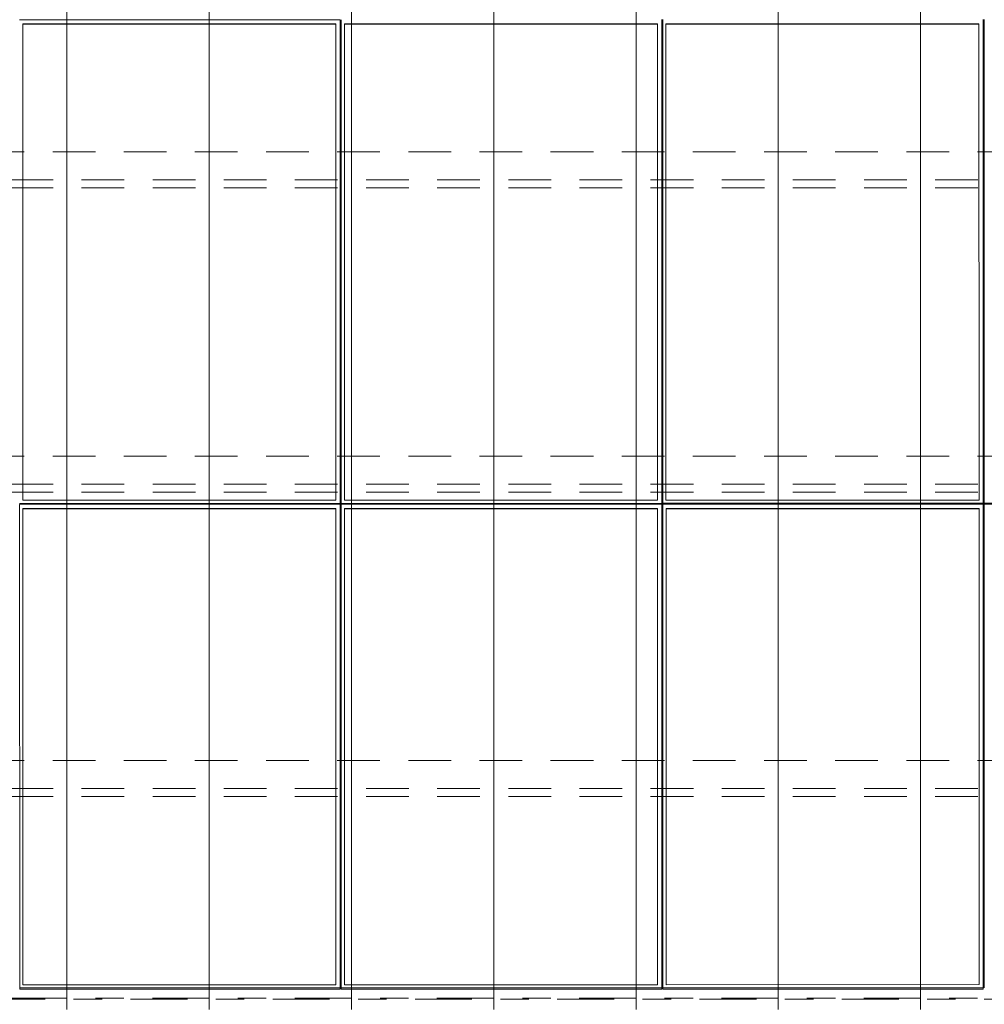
# Model space of a CAD drawing. Header units: metres. Extents: x -167 to 233, y -155 to 122.
# Tile 88 of 96: x 53.14 to 56.53, y 38.57 to 42.03. Entities that reach past the tile are written whole.
import ezdxf
from ezdxf.enums import TextEntityAlignment as Align

# ---------------------------------------------------------------- set-up
doc = ezdxf.new("R2010")
doc.units = ezdxf.units.M
doc.header["$MEASUREMENT"] = 0
for name, pattern in [('Achse', [0.4, 0.2, -0.1, 0, -0.1]), ('Raster', [0.4, 0.2, -0.1, 0, -0.1]), ('Strichlinie_ eng', [0.23, 0.15, -0.08])]:
    doc.linetypes.add(name, pattern=pattern)
for name, color, linetype in [('30 Dachaufbau', 7, 'Continuous'), ('30 Dachkonstruktion massiv', 7, 'Continuous'), ('70 PV-Anlage', 7, 'Continuous'), ('90 Achsraster', 7, 'Continuous')]:
    doc.layers.add(name, color=color, linetype=linetype)
doc.styles.add('ERSTELLTER_STIL_1', font='arial.ttf')

# ---------------------------------------------------------------- blocks, each defined once
blk = doc.blocks.new('Standard-Rastermarker_139')
at = {"layer": '90 Achsraster', "color": 14, "linetype": 'Raster', "lineweight": 18, "true_color": 0xa80000}
blk.add_line((1, 0), (45.4427, 0), dxfattribs=at)
at = {"layer": '90 Achsraster', "color": 14, "lineweight": 18, "true_color": 0xa80000, "style": 'ERSTELLTER_STIL_1'}
for tag, p in [('AC_MarkerText_1_0', (-0.35, 0.15)), ('AC_MarkerText_1_1', (46.7927, 0.15))]:
    blk.add_attdef(tag, text='', height=0.3, dxfattribs=at).set_placement(p, align=Align.TOP_CENTER)
blk = doc.blocks.new('Lattung 27_2')
at = {"layer": '30 Dachkonstruktion massiv', "color": 7, "linetype": 'Strichlinie_ eng', "lineweight": 13}
for p, q in [((40.5014, 4.377), (0, 4.377)), ((40.5014, 4.3492), (0, 4.3492)), ((0, 4.2501), (40.5014, 4.2501)), ((40.5014, 3.3075), (0, 3.3075)), ((40.5014, 3.2797), (0, 3.2797)), ((0, 3.1806), (40.5014, 3.1806)), ((40.5014, 2.238), (0, 2.238)), ((40.5014, 2.2102), (0, 2.2102)), ((0, 2.1111), (40.5014, 2.1111))]:
    blk.add_line(p, q, dxfattribs=at)
blk = doc.blocks.new('*X219', base_point=(27236.1321, 33357.279))
at = {"layer": '30 Dachaufbau', "color": 7, "linetype": 'Continuous', "lineweight": 13}
for p, q in [((53.3011, 42.093), (53.3011, 42.0287)), ((53.3011, 42.093), (53.3011, 42.0287)), ((53.8011, 42.093), (53.8011, 42.0287)), ((53.8011, 42.093), (53.8011, 42.0287)), ((54.3011, 42.093), (54.3011, 42.0287)), ((54.3011, 42.093), (54.3011, 42.0287)), ((54.8011, 42.093), (54.8011, 42.0287)), ((54.8011, 42.093), (54.8011, 42.0287)), ((55.3011, 42.093), (55.3011, 42.0287)), ((55.3011, 42.093), (55.3011, 42.0287)), ((55.8011, 42.093), (55.8011, 42.0287)), ((55.8011, 42.093), (55.8011, 42.0287)), ((56.3011, 42.093), (56.3011, 42.0287)), ((56.3011, 42.093), (56.3011, 42.0287)), ((53.3011, 42.0287), (53.3011, 41.9643)), ((53.3011, 42.0287), (53.3011, 41.9643)), ((53.8011, 42.0287), (53.8011, 41.9643)), ((53.8011, 42.0287), (53.8011, 41.9643)), ((54.3011, 42.0287), (54.3011, 41.9643)), ((54.3011, 42.0287), (54.3011, 41.9643)), ((54.8011, 42.0287), (54.8011, 41.9643)), ((54.8011, 42.0287), (54.8011, 41.9643)), ((55.3011, 42.0287), (55.3011, 41.9643)), ((55.3011, 42.0287), (55.3011, 41.9643)), ((55.8011, 42.0287), (55.8011, 41.9643)), ((55.8011, 42.0287), (55.8011, 41.9643)), ((56.3011, 42.0287), (56.3011, 41.9643)), ((56.3011, 42.0287), (56.3011, 41.9643)), ((53.3011, 41.9643), (53.3011, 41.8999)), ((53.3011, 41.9643), (53.3011, 41.8999)), ((53.8011, 41.9643), (53.8011, 41.8999)), ((53.8011, 41.9643), (53.8011, 41.8999)), ((54.3011, 41.9643), (54.3011, 41.8999)), ((54.3011, 41.9643), (54.3011, 41.8999)), ((54.8011, 41.9643), (54.8011, 41.8999)), ((54.8011, 41.9643), (54.8011, 41.8999)), ((55.3011, 41.9643), (55.3011, 41.8999)), ((55.3011, 41.9643), (55.3011, 41.8999)), ((55.8011, 41.9643), (55.8011, 41.8999)), ((55.8011, 41.9643), (55.8011, 41.8999)), ((56.3011, 41.9643), (56.3011, 41.8999)), ((56.3011, 41.9643), (56.3011, 41.8999)), ((53.3011, 41.8999), (53.3011, 41.8356)), ((53.3011, 41.8999), (53.3011, 41.8356)), ((53.8011, 41.8999), (53.8011, 41.8356)), ((53.8011, 41.8999), (53.8011, 41.8356)), ((54.3011, 41.8999), (54.3011, 41.8356)), ((54.3011, 41.8999), (54.3011, 41.8356)), ((54.8011, 41.8999), (54.8011, 41.8356)), ((54.8011, 41.8999), (54.8011, 41.8356)), ((55.3011, 41.8999), (55.3011, 41.8356)), ((55.3011, 41.8999), (55.3011, 41.8356)), ((55.8011, 41.8999), (55.8011, 41.8356)), ((55.8011, 41.8999), (55.8011, 41.8356)), ((56.3011, 41.8999), (56.3011, 41.8356)), ((56.3011, 41.8999), (56.3011, 41.8356)), ((53.3011, 41.8356), (53.3011, 41.7712)), ((53.3011, 41.8356), (53.3011, 41.7712)), ((53.8011, 41.8356), (53.8011, 41.7712)), ((53.8011, 41.8356), (53.8011, 41.7712)), ((54.3011, 41.8356), (54.3011, 41.7712)), ((54.3011, 41.8356), (54.3011, 41.7712)), ((54.8011, 41.8356), (54.8011, 41.7712)), ((54.8011, 41.8356), (54.8011, 41.7712)), ((55.3011, 41.8356), (55.3011, 41.7712)), ((55.3011, 41.8356), (55.3011, 41.7712)), ((55.8011, 41.8356), (55.8011, 41.7712)), ((55.8011, 41.8356), (55.8011, 41.7712)), ((56.3011, 41.8356), (56.3011, 41.7712)), ((56.3011, 41.8356), (56.3011, 41.7712)), ((53.3011, 41.7712), (53.3011, 41.7068)), ((53.3011, 41.7712), (53.3011, 41.7068)), ((53.8011, 41.7712), (53.8011, 41.7068)), ((53.8011, 41.7712), (53.8011, 41.7068)), ((54.3011, 41.7712), (54.3011, 41.7068)), ((54.3011, 41.7712), (54.3011, 41.7068)), ((54.8011, 41.7712), (54.8011, 41.7068)), ((54.8011, 41.7712), (54.8011, 41.7068)), ((55.3011, 41.7712), (55.3011, 41.7068)), ((55.3011, 41.7712), (55.3011, 41.7068)), ((55.8011, 41.7712), (55.8011, 41.7068)), ((55.8011, 41.7712), (55.8011, 41.7068)), ((56.3011, 41.7712), (56.3011, 41.7068)), ((56.3011, 41.7712), (56.3011, 41.7068)), ((53.3011, 41.7068), (53.3011, 41.6424)), ((53.3011, 41.7068), (53.3011, 41.6424)), ((53.8011, 41.7068), (53.8011, 41.6424)), ((53.8011, 41.7068), (53.8011, 41.6424)), ((54.3011, 41.7068), (54.3011, 41.6424)), ((54.3011, 41.7068), (54.3011, 41.6424)), ((54.8011, 41.7068), (54.8011, 41.6424)), ((54.8011, 41.7068), (54.8011, 41.6424)), ((55.3011, 41.7068), (55.3011, 41.6424)), ((55.3011, 41.7068), (55.3011, 41.6424)), ((55.8011, 41.7068), (55.8011, 41.6424)), ((55.8011, 41.7068), (55.8011, 41.6424)), ((56.3011, 41.7068), (56.3011, 41.6424)), ((56.3011, 41.7068), (56.3011, 41.6424)), ((53.3011, 41.6424), (53.3011, 41.5781)), ((53.3011, 41.6424), (53.3011, 41.5781)), ((53.8011, 41.6424), (53.8011, 41.5781)), ((53.8011, 41.6424), (53.8011, 41.5781)), ((54.3011, 41.6424), (54.3011, 41.5781)), ((54.3011, 41.6424), (54.3011, 41.5781)), ((54.8011, 41.6424), (54.8011, 41.5781)), ((54.8011, 41.6424), (54.8011, 41.5781)), ((55.3011, 41.6424), (55.3011, 41.5781)), ((55.3011, 41.6424), (55.3011, 41.5781)), ((55.8011, 41.6424), (55.8011, 41.5781)), ((55.8011, 41.6424), (55.8011, 41.5781)), ((56.3011, 41.6424), (56.3011, 41.5781)), ((56.3011, 41.6424), (56.3011, 41.5781)), ((53.3011, 41.5781), (53.3011, 41.5137)), ((53.3011, 41.5781), (53.3011, 41.5137)), ((53.8011, 41.5781), (53.8011, 41.5137)), ((53.8011, 41.5781), (53.8011, 41.5137)), ((54.3011, 41.5781), (54.3011, 41.5137)), ((54.3011, 41.5781), (54.3011, 41.5137)), ((54.8011, 41.5781), (54.8011, 41.5137)), ((54.8011, 41.5781), (54.8011, 41.5137)), ((55.3011, 41.5781), (55.3011, 41.5137)), ((55.3011, 41.5781), (55.3011, 41.5137)), ((55.8011, 41.5781), (55.8011, 41.5137)), ((55.8011, 41.5781), (55.8011, 41.5137)), ((56.3011, 41.5781), (56.3011, 41.5137)), ((56.3011, 41.5781), (56.3011, 41.5137)), ((53.3011, 41.5137), (53.3011, 41.4493)), ((53.3011, 41.5137), (53.3011, 41.4493)), ((53.8011, 41.5137), (53.8011, 41.4493)), ((53.8011, 41.5137), (53.8011, 41.4493)), ((54.3011, 41.5137), (54.3011, 41.4493)), ((54.3011, 41.5137), (54.3011, 41.4493)), ((54.8011, 41.5137), (54.8011, 41.4493)), ((54.8011, 41.5137), (54.8011, 41.4493)), ((55.3011, 41.5137), (55.3011, 41.4493)), ((55.3011, 41.5137), (55.3011, 41.4493)), ((55.8011, 41.5137), (55.8011, 41.4493)), ((55.8011, 41.5137), (55.8011, 41.4493)), ((56.3011, 41.5137), (56.3011, 41.4493)), ((56.3011, 41.5137), (56.3011, 41.4493)), ((53.3011, 41.4493), (53.3011, 41.385)), ((53.3011, 41.4493), (53.3011, 41.385)), ((53.8011, 41.4493), (53.8011, 41.385)), ((53.8011, 41.4493), (53.8011, 41.385)), ((54.3011, 41.4493), (54.3011, 41.385)), ((54.3011, 41.4493), (54.3011, 41.385)), ((54.8011, 41.4493), (54.8011, 41.385)), ((54.8011, 41.4493), (54.8011, 41.385)), ((55.3011, 41.4493), (55.3011, 41.385)), ((55.3011, 41.4493), (55.3011, 41.385)), ((55.8011, 41.4493), (55.8011, 41.385)), ((55.8011, 41.4493), (55.8011, 41.385)), ((56.3011, 41.4493), (56.3011, 41.385)), ((56.3011, 41.4493), (56.3011, 41.385)), ((53.3011, 41.385), (53.3011, 41.3206)), ((53.3011, 41.385), (53.3011, 41.3206)), ((53.8011, 41.385), (53.8011, 41.3206)), ((53.8011, 41.385), (53.8011, 41.3206)), ((54.3011, 41.385), (54.3011, 41.3206)), ((54.3011, 41.385), (54.3011, 41.3206)), ((54.8011, 41.385), (54.8011, 41.3206)), ((54.8011, 41.385), (54.8011, 41.3206)), ((55.3011, 41.385), (55.3011, 41.3206)), ((55.3011, 41.385), (55.3011, 41.3206)), ((55.8011, 41.385), (55.8011, 41.3206)), ((55.8011, 41.385), (55.8011, 41.3206)), ((56.3011, 41.385), (56.3011, 41.3206)), ((56.3011, 41.385), (56.3011, 41.3206)), ((53.3011, 41.3206), (53.3011, 41.2562)), ((53.3011, 41.3206), (53.3011, 41.2562)), ((53.8011, 41.3206), (53.8011, 41.2562)), ((53.8011, 41.3206), (53.8011, 41.2562)), ((54.3011, 41.3206), (54.3011, 41.2562)), ((54.3011, 41.3206), (54.3011, 41.2562)), ((54.8011, 41.3206), (54.8011, 41.2562)), ((54.8011, 41.3206), (54.8011, 41.2562)), ((55.3011, 41.3206), (55.3011, 41.2562)), ((55.3011, 41.3206), (55.3011, 41.2562)), ((55.8011, 41.3206), (55.8011, 41.2562)), ((55.8011, 41.3206), (55.8011, 41.2562)), ((56.3011, 41.3206), (56.3011, 41.2562)), ((56.3011, 41.3206), (56.3011, 41.2562)), ((53.3011, 41.2562), (53.3011, 41.1919)), ((53.3011, 41.2562), (53.3011, 41.1919)), ((53.8011, 41.2562), (53.8011, 41.1919)), ((53.8011, 41.2562), (53.8011, 41.1919)), ((54.3011, 41.2562), (54.3011, 41.1919)), ((54.3011, 41.2562), (54.3011, 41.1919)), ((54.8011, 41.2562), (54.8011, 41.1919)), ((54.8011, 41.2562), (54.8011, 41.1919)), ((55.3011, 41.2562), (55.3011, 41.1919)), ((55.3011, 41.2562), (55.3011, 41.1919)), ((55.8011, 41.2562), (55.8011, 41.1919)), ((55.8011, 41.2562), (55.8011, 41.1919)), ((56.3011, 41.2562), (56.3011, 41.1919)), ((56.3011, 41.2562), (56.3011, 41.1919)), ((53.3011, 41.1919), (53.3011, 41.1275)), ((53.3011, 41.1919), (53.3011, 41.1275)), ((53.8011, 41.1919), (53.8011, 41.1275)), ((53.8011, 41.1919), (53.8011, 41.1275)), ((54.3011, 41.1919), (54.3011, 41.1275)), ((54.3011, 41.1919), (54.3011, 41.1275)), ((54.8011, 41.1919), (54.8011, 41.1275)), ((54.8011, 41.1919), (54.8011, 41.1275)), ((55.3011, 41.1919), (55.3011, 41.1275)), ((55.3011, 41.1919), (55.3011, 41.1275)), ((55.8011, 41.1919), (55.8011, 41.1275)), ((55.8011, 41.1919), (55.8011, 41.1275)), ((56.3011, 41.1919), (56.3011, 41.1275)), ((56.3011, 41.1919), (56.3011, 41.1275)), ((53.3011, 41.1275), (53.3011, 41.0631)), ((53.3011, 41.1275), (53.3011, 41.0631)), ((53.8011, 41.1275), (53.8011, 41.0631)), ((53.8011, 41.1275), (53.8011, 41.0631)), ((54.3011, 41.1275), (54.3011, 41.0631)), ((54.3011, 41.1275), (54.3011, 41.0631)), ((54.8011, 41.1275), (54.8011, 41.0631)), ((54.8011, 41.1275), (54.8011, 41.0631)), ((55.3011, 41.1275), (55.3011, 41.0631)), ((55.3011, 41.1275), (55.3011, 41.0631)), ((55.8011, 41.1275), (55.8011, 41.0631)), ((55.8011, 41.1275), (55.8011, 41.0631)), ((56.3011, 41.1275), (56.3011, 41.0631)), ((56.3011, 41.1275), (56.3011, 41.0631)), ((53.3011, 41.0631), (53.3011, 40.9988)), ((53.3011, 41.0631), (53.3011, 40.9988)), ((53.8011, 41.0631), (53.8011, 40.9988)), ((53.8011, 41.0631), (53.8011, 40.9988)), ((54.3011, 41.0631), (54.3011, 40.9988)), ((54.3011, 41.0631), (54.3011, 40.9988)), ((54.8011, 41.0631), (54.8011, 40.9988)), ((54.8011, 41.0631), (54.8011, 40.9988)), ((55.3011, 41.0631), (55.3011, 40.9988)), ((55.3011, 41.0631), (55.3011, 40.9988)), ((55.8011, 41.0631), (55.8011, 40.9988)), ((55.8011, 41.0631), (55.8011, 40.9988)), ((56.3011, 41.0631), (56.3011, 40.9988)), ((56.3011, 41.0631), (56.3011, 40.9988)), ((53.3011, 40.9988), (53.3011, 40.9344)), ((53.3011, 40.9988), (53.3011, 40.9344)), ((53.8011, 40.9988), (53.8011, 40.9344)), ((53.8011, 40.9988), (53.8011, 40.9344)), ((54.3011, 40.9988), (54.3011, 40.9344)), ((54.3011, 40.9988), (54.3011, 40.9344)), ((54.8011, 40.9988), (54.8011, 40.9344)), ((54.8011, 40.9988), (54.8011, 40.9344)), ((55.3011, 40.9988), (55.3011, 40.9344)), ((55.3011, 40.9988), (55.3011, 40.9344)), ((55.8011, 40.9988), (55.8011, 40.9344)), ((55.8011, 40.9988), (55.8011, 40.9344)), ((56.3011, 40.9988), (56.3011, 40.9344)), ((56.3011, 40.9988), (56.3011, 40.9344)), ((53.3011, 40.9344), (53.3011, 40.87)), ((53.3011, 40.9344), (53.3011, 40.87)), ((53.8011, 40.9344), (53.8011, 40.87)), ((53.8011, 40.9344), (53.8011, 40.87)), ((54.3011, 40.9344), (54.3011, 40.87)), ((54.3011, 40.9344), (54.3011, 40.87)), ((54.8011, 40.9344), (54.8011, 40.87)), ((54.8011, 40.9344), (54.8011, 40.87)), ((55.3011, 40.9344), (55.3011, 40.87)), ((55.3011, 40.9344), (55.3011, 40.87)), ((55.8011, 40.9344), (55.8011, 40.87)), ((55.8011, 40.9344), (55.8011, 40.87)), ((56.3011, 40.9344), (56.3011, 40.87)), ((56.3011, 40.9344), (56.3011, 40.87)), ((53.3011, 40.87), (53.3011, 40.8057)), ((53.3011, 40.87), (53.3011, 40.8057)), ((53.8011, 40.87), (53.8011, 40.8057)), ((53.8011, 40.87), (53.8011, 40.8057)), ((54.3011, 40.87), (54.3011, 40.8057)), ((54.3011, 40.87), (54.3011, 40.8057)), ((54.8011, 40.87), (54.8011, 40.8057)), ((54.8011, 40.87), (54.8011, 40.8057)), ((55.3011, 40.87), (55.3011, 40.8057)), ((55.3011, 40.87), (55.3011, 40.8057)), ((55.8011, 40.87), (55.8011, 40.8057)), ((55.8011, 40.87), (55.8011, 40.8057)), ((56.3011, 40.87), (56.3011, 40.8057)), ((56.3011, 40.87), (56.3011, 40.8057)), ((53.3011, 40.8057), (53.3011, 40.7413)), ((53.3011, 40.8057), (53.3011, 40.7413)), ((53.8011, 40.8057), (53.8011, 40.7413)), ((53.8011, 40.8057), (53.8011, 40.7413)), ((54.3011, 40.8057), (54.3011, 40.7413)), ((54.3011, 40.8057), (54.3011, 40.7413)), ((54.8011, 40.8057), (54.8011, 40.7413)), ((54.8011, 40.8057), (54.8011, 40.7413)), ((55.3011, 40.8057), (55.3011, 40.7413)), ((55.3011, 40.8057), (55.3011, 40.7413)), ((55.8011, 40.8057), (55.8011, 40.7413)), ((55.8011, 40.8057), (55.8011, 40.7413)), ((56.3011, 40.8057), (56.3011, 40.7413)), ((56.3011, 40.8057), (56.3011, 40.7413)), ((53.3011, 40.7413), (53.3011, 40.6769)), ((53.3011, 40.7413), (53.3011, 40.6769)), ((53.8011, 40.7413), (53.8011, 40.6769)), ((53.8011, 40.7413), (53.8011, 40.6769)), ((54.3011, 40.7413), (54.3011, 40.6769)), ((54.3011, 40.7413), (54.3011, 40.6769)), ((54.8011, 40.7413), (54.8011, 40.6769)), ((54.8011, 40.7413), (54.8011, 40.6769)), ((55.3011, 40.7413), (55.3011, 40.6769)), ((55.3011, 40.7413), (55.3011, 40.6769)), ((55.8011, 40.7413), (55.8011, 40.6769)), ((55.8011, 40.7413), (55.8011, 40.6769)), ((56.3011, 40.7413), (56.3011, 40.6769)), ((56.3011, 40.7413), (56.3011, 40.6769)), ((53.3011, 40.6769), (53.3011, 40.6126)), ((53.3011, 40.6769), (53.3011, 40.6126)), ((53.8011, 40.6769), (53.8011, 40.6126)), ((53.8011, 40.6769), (53.8011, 40.6126)), ((54.3011, 40.6769), (54.3011, 40.6126)), ((54.3011, 40.6769), (54.3011, 40.6126)), ((54.8011, 40.6769), (54.8011, 40.6126)), ((54.8011, 40.6769), (54.8011, 40.6126)), ((55.3011, 40.6769), (55.3011, 40.6126)), ((55.3011, 40.6769), (55.3011, 40.6126)), ((55.8011, 40.6769), (55.8011, 40.6126)), ((55.8011, 40.6769), (55.8011, 40.6126)), ((56.3011, 40.6769), (56.3011, 40.6126)), ((56.3011, 40.6769), (56.3011, 40.6126)), ((53.3011, 40.6126), (53.3011, 40.5482)), ((53.3011, 40.6126), (53.3011, 40.5482)), ((53.8011, 40.6126), (53.8011, 40.5482)), ((53.8011, 40.6126), (53.8011, 40.5482)), ((54.3011, 40.6126), (54.3011, 40.5482)), ((54.3011, 40.6126), (54.3011, 40.5482)), ((54.8011, 40.6126), (54.8011, 40.5482)), ((54.8011, 40.6126), (54.8011, 40.5482)), ((55.3011, 40.6126), (55.3011, 40.5482)), ((55.3011, 40.6126), (55.3011, 40.5482)), ((55.8011, 40.6126), (55.8011, 40.5482)), ((55.8011, 40.6126), (55.8011, 40.5482)), ((56.3011, 40.6126), (56.3011, 40.5482)), ((56.3011, 40.6126), (56.3011, 40.5482)), ((53.3011, 40.5482), (53.3011, 40.4838)), ((53.3011, 40.5482), (53.3011, 40.4838)), ((53.8011, 40.5482), (53.8011, 40.4838)), ((53.8011, 40.5482), (53.8011, 40.4838)), ((54.3011, 40.5482), (54.3011, 40.4838)), ((54.3011, 40.5482), (54.3011, 40.4838)), ((54.8011, 40.5482), (54.8011, 40.4838)), ((54.8011, 40.5482), (54.8011, 40.4838)), ((55.3011, 40.5482), (55.3011, 40.4838)), ((55.3011, 40.5482), (55.3011, 40.4838)), ((55.8011, 40.5482), (55.8011, 40.4838)), ((55.8011, 40.5482), (55.8011, 40.4838)), ((56.3011, 40.5482), (56.3011, 40.4838)), ((56.3011, 40.5482), (56.3011, 40.4838)), ((53.3011, 40.4838), (53.3011, 40.4195)), ((53.3011, 40.4838), (53.3011, 40.4195)), ((53.8011, 40.4838), (53.8011, 40.4195)), ((53.8011, 40.4838), (53.8011, 40.4195)), ((54.3011, 40.4838), (54.3011, 40.4195)), ((54.3011, 40.4838), (54.3011, 40.4195)), ((54.8011, 40.4838), (54.8011, 40.4195)), ((54.8011, 40.4838), (54.8011, 40.4195)), ((55.3011, 40.4838), (55.3011, 40.4195)), ((55.3011, 40.4838), (55.3011, 40.4195)), ((55.8011, 40.4838), (55.8011, 40.4195)), ((55.8011, 40.4838), (55.8011, 40.4195)), ((56.3011, 40.4838), (56.3011, 40.4195)), ((56.3011, 40.4838), (56.3011, 40.4195)), ((53.3011, 40.4195), (53.3011, 40.3551)), ((53.3011, 40.4195), (53.3011, 40.3551)), ((53.8011, 40.4195), (53.8011, 40.3551)), ((53.8011, 40.4195), (53.8011, 40.3551)), ((54.3011, 40.4195), (54.3011, 40.3551)), ((54.3011, 40.4195), (54.3011, 40.3551)), ((54.8011, 40.4195), (54.8011, 40.3551)), ((54.8011, 40.4195), (54.8011, 40.3551)), ((55.3011, 40.4195), (55.3011, 40.3551)), ((55.3011, 40.4195), (55.3011, 40.3551)), ((55.8011, 40.4195), (55.8011, 40.3551)), ((55.8011, 40.4195), (55.8011, 40.3551)), ((56.3011, 40.4195), (56.3011, 40.3551)), ((56.3011, 40.4195), (56.3011, 40.3551)), ((53.3011, 40.3551), (53.3011, 40.2907)), ((53.3011, 40.3551), (53.3011, 40.2907)), ((53.8011, 40.3551), (53.8011, 40.2907)), ((53.8011, 40.3551), (53.8011, 40.2907)), ((54.3011, 40.3551), (54.3011, 40.2907)), ((54.3011, 40.3551), (54.3011, 40.2907)), ((54.8011, 40.3551), (54.8011, 40.2907)), ((54.8011, 40.3551), (54.8011, 40.2907)), ((55.3011, 40.3551), (55.3011, 40.2907)), ((55.3011, 40.3551), (55.3011, 40.2907)), ((55.8011, 40.3551), (55.8011, 40.2907)), ((55.8011, 40.3551), (55.8011, 40.2907)), ((56.3011, 40.3551), (56.3011, 40.2907)), ((56.3011, 40.3551), (56.3011, 40.2907)), ((53.3011, 40.2907), (53.3011, 40.2264)), ((53.3011, 40.2907), (53.3011, 40.2264)), ((53.8011, 40.2907), (53.8011, 40.2264)), ((53.8011, 40.2907), (53.8011, 40.2264)), ((54.3011, 40.2907), (54.3011, 40.2264)), ((54.3011, 40.2907), (54.3011, 40.2264)), ((54.8011, 40.2907), (54.8011, 40.2264)), ((54.8011, 40.2907), (54.8011, 40.2264)), ((55.3011, 40.2907), (55.3011, 40.2264)), ((55.3011, 40.2907), (55.3011, 40.2264)), ((55.8011, 40.2907), (55.8011, 40.2264)), ((55.8011, 40.2907), (55.8011, 40.2264)), ((56.3011, 40.2907), (56.3011, 40.2264)), ((56.3011, 40.2907), (56.3011, 40.2264)), ((53.3011, 40.2264), (53.3011, 40.162)), ((53.3011, 40.2264), (53.3011, 40.162)), ((53.8011, 40.2264), (53.8011, 40.162)), ((53.8011, 40.2264), (53.8011, 40.162)), ((54.3011, 40.2264), (54.3011, 40.162)), ((54.3011, 40.2264), (54.3011, 40.162)), ((54.8011, 40.2264), (54.8011, 40.162)), ((54.8011, 40.2264), (54.8011, 40.162)), ((55.3011, 40.2264), (55.3011, 40.162)), ((55.3011, 40.2264), (55.3011, 40.162)), ((55.8011, 40.2264), (55.8011, 40.162)), ((55.8011, 40.2264), (55.8011, 40.162)), ((56.3011, 40.2264), (56.3011, 40.162)), ((56.3011, 40.2264), (56.3011, 40.162)), ((53.3011, 40.162), (53.3011, 40.0976)), ((53.3011, 40.162), (53.3011, 40.0976)), ((53.8011, 40.162), (53.8011, 40.0976)), ((53.8011, 40.162), (53.8011, 40.0976)), ((54.3011, 40.162), (54.3011, 40.0976)), ((54.3011, 40.162), (54.3011, 40.0976)), ((54.8011, 40.162), (54.8011, 40.0976)), ((54.8011, 40.162), (54.8011, 40.0976)), ((55.3011, 40.162), (55.3011, 40.0976)), ((55.3011, 40.162), (55.3011, 40.0976)), ((55.8011, 40.162), (55.8011, 40.0976)), ((55.8011, 40.162), (55.8011, 40.0976)), ((56.3011, 40.162), (56.3011, 40.0976)), ((56.3011, 40.162), (56.3011, 40.0976)), ((53.3011, 40.0976), (53.3011, 40.0333)), ((53.3011, 40.0976), (53.3011, 40.0333)), ((53.8011, 40.0976), (53.8011, 40.0333)), ((53.8011, 40.0976), (53.8011, 40.0333)), ((54.3011, 40.0976), (54.3011, 40.0333)), ((54.3011, 40.0976), (54.3011, 40.0333)), ((54.8011, 40.0976), (54.8011, 40.0333)), ((54.8011, 40.0976), (54.8011, 40.0333)), ((55.3011, 40.0976), (55.3011, 40.0333)), ((55.3011, 40.0976), (55.3011, 40.0333)), ((55.8011, 40.0976), (55.8011, 40.0333)), ((55.8011, 40.0976), (55.8011, 40.0333)), ((56.3011, 40.0976), (56.3011, 40.0333)), ((56.3011, 40.0976), (56.3011, 40.0333)), ((53.3011, 40.0333), (53.3011, 39.9689)), ((53.3011, 40.0333), (53.3011, 39.9689)), ((53.8011, 40.0333), (53.8011, 39.9689)), ((53.8011, 40.0333), (53.8011, 39.9689)), ((54.3011, 40.0333), (54.3011, 39.9689)), ((54.3011, 40.0333), (54.3011, 39.9689)), ((54.8011, 40.0333), (54.8011, 39.9689)), ((54.8011, 40.0333), (54.8011, 39.9689)), ((55.3011, 40.0333), (55.3011, 39.9689)), ((55.3011, 40.0333), (55.3011, 39.9689)), ((55.8011, 40.0333), (55.8011, 39.9689)), ((55.8011, 40.0333), (55.8011, 39.9689)), ((56.3011, 40.0333), (56.3011, 39.9689)), ((56.3011, 40.0333), (56.3011, 39.9689)), ((53.3011, 39.9689), (53.3011, 39.9045)), ((53.3011, 39.9689), (53.3011, 39.9045)), ((53.8011, 39.9689), (53.8011, 39.9045)), ((53.8011, 39.9689), (53.8011, 39.9045)), ((54.3011, 39.9689), (54.3011, 39.9045)), ((54.3011, 39.9689), (54.3011, 39.9045)), ((54.8011, 39.9689), (54.8011, 39.9045)), ((54.8011, 39.9689), (54.8011, 39.9045)), ((55.3011, 39.9689), (55.3011, 39.9045)), ((55.3011, 39.9689), (55.3011, 39.9045)), ((55.8011, 39.9689), (55.8011, 39.9045)), ((55.8011, 39.9689), (55.8011, 39.9045)), ((56.3011, 39.9689), (56.3011, 39.9045)), ((56.3011, 39.9689), (56.3011, 39.9045)), ((53.3011, 39.9045), (53.3011, 39.8402)), ((53.3011, 39.9045), (53.3011, 39.8402)), ((53.8011, 39.9045), (53.8011, 39.8402)), ((53.8011, 39.9045), (53.8011, 39.8402)), ((54.3011, 39.9045), (54.3011, 39.8402)), ((54.3011, 39.9045), (54.3011, 39.8402)), ((54.8011, 39.9045), (54.8011, 39.8402)), ((54.8011, 39.9045), (54.8011, 39.8402)), ((55.3011, 39.9045), (55.3011, 39.8402)), ((55.3011, 39.9045), (55.3011, 39.8402)), ((55.8011, 39.9045), (55.8011, 39.8402)), ((55.8011, 39.9045), (55.8011, 39.8402)), ((56.3011, 39.9045), (56.3011, 39.8402)), ((56.3011, 39.9045), (56.3011, 39.8402)), ((53.3011, 39.8402), (53.3011, 39.7758)), ((53.3011, 39.8402), (53.3011, 39.7758)), ((53.8011, 39.8402), (53.8011, 39.7758)), ((53.8011, 39.8402), (53.8011, 39.7758)), ((54.3011, 39.8402), (54.3011, 39.7758)), ((54.3011, 39.8402), (54.3011, 39.7758)), ((54.8011, 39.8402), (54.8011, 39.7758)), ((54.8011, 39.8402), (54.8011, 39.7758)), ((55.3011, 39.8402), (55.3011, 39.7758)), ((55.3011, 39.8402), (55.3011, 39.7758)), ((55.8011, 39.8402), (55.8011, 39.7758)), ((55.8011, 39.8402), (55.8011, 39.7758)), ((56.3011, 39.8402), (56.3011, 39.7758)), ((56.3011, 39.8402), (56.3011, 39.7758)), ((53.3011, 39.7758), (53.3011, 39.7114)), ((53.3011, 39.7758), (53.3011, 39.7114)), ((53.8011, 39.7758), (53.8011, 39.7114)), ((53.8011, 39.7758), (53.8011, 39.7114)), ((54.3011, 39.7758), (54.3011, 39.7114)), ((54.3011, 39.7758), (54.3011, 39.7114)), ((54.8011, 39.7758), (54.8011, 39.7114)), ((54.8011, 39.7758), (54.8011, 39.7114)), ((55.3011, 39.7758), (55.3011, 39.7114)), ((55.3011, 39.7758), (55.3011, 39.7114)), ((55.8011, 39.7758), (55.8011, 39.7114)), ((55.8011, 39.7758), (55.8011, 39.7114)), ((56.3011, 39.7758), (56.3011, 39.7114)), ((56.3011, 39.7758), (56.3011, 39.7114)), ((53.3011, 39.7114), (53.3011, 39.6471)), ((53.3011, 39.7114), (53.3011, 39.6471)), ((53.8011, 39.7114), (53.8011, 39.6471)), ((53.8011, 39.7114), (53.8011, 39.6471)), ((54.3011, 39.7114), (54.3011, 39.6471)), ((54.3011, 39.7114), (54.3011, 39.6471)), ((54.8011, 39.7114), (54.8011, 39.6471)), ((54.8011, 39.7114), (54.8011, 39.6471)), ((55.3011, 39.7114), (55.3011, 39.6471)), ((55.3011, 39.7114), (55.3011, 39.6471)), ((55.8011, 39.7114), (55.8011, 39.6471)), ((55.8011, 39.7114), (55.8011, 39.6471)), ((56.3011, 39.7114), (56.3011, 39.6471)), ((56.3011, 39.7114), (56.3011, 39.6471)), ((53.3011, 39.6471), (53.3011, 39.5827)), ((53.3011, 39.6471), (53.3011, 39.5827)), ((53.8011, 39.6471), (53.8011, 39.5827)), ((53.8011, 39.6471), (53.8011, 39.5827)), ((54.3011, 39.6471), (54.3011, 39.5827)), ((54.3011, 39.6471), (54.3011, 39.5827)), ((54.8011, 39.6471), (54.8011, 39.5827)), ((54.8011, 39.6471), (54.8011, 39.5827)), ((55.3011, 39.6471), (55.3011, 39.5827)), ((55.3011, 39.6471), (55.3011, 39.5827)), ((55.8011, 39.6471), (55.8011, 39.5827)), ((55.8011, 39.6471), (55.8011, 39.5827)), ((56.3011, 39.6471), (56.3011, 39.5827)), ((56.3011, 39.6471), (56.3011, 39.5827)), ((53.3011, 39.5827), (53.3011, 39.5183)), ((53.3011, 39.5827), (53.3011, 39.5183)), ((53.8011, 39.5827), (53.8011, 39.5183)), ((53.8011, 39.5827), (53.8011, 39.5183)), ((54.3011, 39.5827), (54.3011, 39.5183)), ((54.3011, 39.5827), (54.3011, 39.5183)), ((54.8011, 39.5827), (54.8011, 39.5183)), ((54.8011, 39.5827), (54.8011, 39.5183)), ((55.3011, 39.5827), (55.3011, 39.5183)), ((55.3011, 39.5827), (55.3011, 39.5183)), ((55.8011, 39.5827), (55.8011, 39.5183)), ((55.8011, 39.5827), (55.8011, 39.5183)), ((56.3011, 39.5827), (56.3011, 39.5183)), ((56.3011, 39.5827), (56.3011, 39.5183)), ((53.3011, 39.5183), (53.3011, 39.454)), ((53.3011, 39.5183), (53.3011, 39.454)), ((53.8011, 39.5183), (53.8011, 39.454)), ((53.8011, 39.5183), (53.8011, 39.454)), ((54.3011, 39.5183), (54.3011, 39.454)), ((54.3011, 39.5183), (54.3011, 39.454)), ((54.8011, 39.5183), (54.8011, 39.454)), ((54.8011, 39.5183), (54.8011, 39.454)), ((55.3011, 39.5183), (55.3011, 39.454)), ((55.3011, 39.5183), (55.3011, 39.454)), ((55.8011, 39.5183), (55.8011, 39.454)), ((55.8011, 39.5183), (55.8011, 39.454)), ((56.3011, 39.5183), (56.3011, 39.454)), ((56.3011, 39.5183), (56.3011, 39.454)), ((53.3011, 39.454), (53.3011, 39.3896)), ((53.3011, 39.454), (53.3011, 39.3896)), ((53.8011, 39.454), (53.8011, 39.3896)), ((53.8011, 39.454), (53.8011, 39.3896)), ((54.3011, 39.454), (54.3011, 39.3896)), ((54.3011, 39.454), (54.3011, 39.3896)), ((54.8011, 39.454), (54.8011, 39.3896)), ((54.8011, 39.454), (54.8011, 39.3896)), ((55.3011, 39.454), (55.3011, 39.3896)), ((55.3011, 39.454), (55.3011, 39.3896)), ((55.8011, 39.454), (55.8011, 39.3896)), ((55.8011, 39.454), (55.8011, 39.3896)), ((56.3011, 39.454), (56.3011, 39.3896)), ((56.3011, 39.454), (56.3011, 39.3896)), ((53.3011, 39.3896), (53.3011, 39.3252)), ((53.3011, 39.3896), (53.3011, 39.3252)), ((53.8011, 39.3896), (53.8011, 39.3252)), ((53.8011, 39.3896), (53.8011, 39.3252)), ((54.3011, 39.3896), (54.3011, 39.3252)), ((54.3011, 39.3896), (54.3011, 39.3252)), ((54.8011, 39.3896), (54.8011, 39.3252)), ((54.8011, 39.3896), (54.8011, 39.3252)), ((55.3011, 39.3896), (55.3011, 39.3252)), ((55.3011, 39.3896), (55.3011, 39.3252)), ((55.8011, 39.3896), (55.8011, 39.3252)), ((55.8011, 39.3896), (55.8011, 39.3252)), ((56.3011, 39.3896), (56.3011, 39.3252)), ((56.3011, 39.3896), (56.3011, 39.3252)), ((53.3011, 39.3252), (53.3011, 39.2609)), ((53.3011, 39.3252), (53.3011, 39.2609)), ((53.8011, 39.3252), (53.8011, 39.2609)), ((53.8011, 39.3252), (53.8011, 39.2609)), ((54.3011, 39.3252), (54.3011, 39.2609)), ((54.3011, 39.3252), (54.3011, 39.2609)), ((54.8011, 39.3252), (54.8011, 39.2609)), ((54.8011, 39.3252), (54.8011, 39.2609)), ((55.3011, 39.3252), (55.3011, 39.2609)), ((55.3011, 39.3252), (55.3011, 39.2609)), ((55.8011, 39.3252), (55.8011, 39.2609)), ((55.8011, 39.3252), (55.8011, 39.2609)), ((56.3011, 39.3252), (56.3011, 39.2609)), ((56.3011, 39.3252), (56.3011, 39.2609)), ((53.3011, 39.2609), (53.3011, 39.1965)), ((53.3011, 39.2609), (53.3011, 39.1965)), ((53.8011, 39.2609), (53.8011, 39.1965)), ((53.8011, 39.2609), (53.8011, 39.1965)), ((54.3011, 39.2609), (54.3011, 39.1965)), ((54.3011, 39.2609), (54.3011, 39.1965)), ((54.8011, 39.2609), (54.8011, 39.1965)), ((54.8011, 39.2609), (54.8011, 39.1965)), ((55.3011, 39.2609), (55.3011, 39.1965)), ((55.3011, 39.2609), (55.3011, 39.1965)), ((55.8011, 39.2609), (55.8011, 39.1965)), ((55.8011, 39.2609), (55.8011, 39.1965)), ((56.3011, 39.2609), (56.3011, 39.1965)), ((56.3011, 39.2609), (56.3011, 39.1965)), ((53.3011, 39.1965), (53.3011, 39.1321)), ((53.3011, 39.1965), (53.3011, 39.1321)), ((53.8011, 39.1965), (53.8011, 39.1321)), ((53.8011, 39.1965), (53.8011, 39.1321)), ((54.3011, 39.1965), (54.3011, 39.1321)), ((54.3011, 39.1965), (54.3011, 39.1321)), ((54.8011, 39.1965), (54.8011, 39.1321)), ((54.8011, 39.1965), (54.8011, 39.1321)), ((55.3011, 39.1965), (55.3011, 39.1321)), ((55.3011, 39.1965), (55.3011, 39.1321)), ((55.8011, 39.1965), (55.8011, 39.1321)), ((55.8011, 39.1965), (55.8011, 39.1321)), ((56.3011, 39.1965), (56.3011, 39.1321)), ((56.3011, 39.1965), (56.3011, 39.1321)), ((53.3011, 39.1321), (53.3011, 39.0678)), ((53.3011, 39.1321), (53.3011, 39.0678)), ((53.8011, 39.1321), (53.8011, 39.0678)), ((53.8011, 39.1321), (53.8011, 39.0678)), ((54.3011, 39.1321), (54.3011, 39.0678)), ((54.3011, 39.1321), (54.3011, 39.0678)), ((54.8011, 39.1321), (54.8011, 39.0678)), ((54.8011, 39.1321), (54.8011, 39.0678)), ((55.3011, 39.1321), (55.3011, 39.0678)), ((55.3011, 39.1321), (55.3011, 39.0678)), ((55.8011, 39.1321), (55.8011, 39.0678)), ((55.8011, 39.1321), (55.8011, 39.0678)), ((56.3011, 39.1321), (56.3011, 39.0678)), ((56.3011, 39.1321), (56.3011, 39.0678)), ((53.3011, 39.0678), (53.3011, 39.0034)), ((53.3011, 39.0678), (53.3011, 39.0034)), ((53.8011, 39.0678), (53.8011, 39.0034)), ((53.8011, 39.0678), (53.8011, 39.0034)), ((54.3011, 39.0678), (54.3011, 39.0034)), ((54.3011, 39.0678), (54.3011, 39.0034)), ((54.8011, 39.0678), (54.8011, 39.0034)), ((54.8011, 39.0678), (54.8011, 39.0034)), ((55.3011, 39.0678), (55.3011, 39.0034)), ((55.3011, 39.0678), (55.3011, 39.0034)), ((55.8011, 39.0678), (55.8011, 39.0034)), ((55.8011, 39.0678), (55.8011, 39.0034)), ((56.3011, 39.0678), (56.3011, 39.0034)), ((56.3011, 39.0678), (56.3011, 39.0034)), ((53.3011, 39.0034), (53.3011, 38.939)), ((53.3011, 39.0034), (53.3011, 38.939)), ((53.8011, 39.0034), (53.8011, 38.939)), ((53.8011, 39.0034), (53.8011, 38.939)), ((54.3011, 39.0034), (54.3011, 38.939)), ((54.3011, 39.0034), (54.3011, 38.939)), ((54.8011, 39.0034), (54.8011, 38.939)), ((54.8011, 39.0034), (54.8011, 38.939)), ((55.3011, 39.0034), (55.3011, 38.939)), ((55.3011, 39.0034), (55.3011, 38.939)), ((55.8011, 39.0034), (55.8011, 38.939)), ((55.8011, 39.0034), (55.8011, 38.939)), ((56.3011, 39.0034), (56.3011, 38.939)), ((56.3011, 39.0034), (56.3011, 38.939)), ((53.3011, 38.939), (53.3011, 38.8746)), ((53.3011, 38.939), (53.3011, 38.8746)), ((53.8011, 38.939), (53.8011, 38.8746)), ((53.8011, 38.939), (53.8011, 38.8746)), ((54.3011, 38.939), (54.3011, 38.8746)), ((54.3011, 38.939), (54.3011, 38.8746)), ((54.8011, 38.939), (54.8011, 38.8746)), ((54.8011, 38.939), (54.8011, 38.8746)), ((55.3011, 38.939), (55.3011, 38.8746)), ((55.3011, 38.939), (55.3011, 38.8746)), ((55.8011, 38.939), (55.8011, 38.8746)), ((55.8011, 38.939), (55.8011, 38.8746)), ((56.3011, 38.939), (56.3011, 38.8746)), ((56.3011, 38.939), (56.3011, 38.8746)), ((53.3011, 38.8746), (53.3011, 38.8103)), ((53.3011, 38.8746), (53.3011, 38.8103)), ((53.8011, 38.8746), (53.8011, 38.8103)), ((53.8011, 38.8746), (53.8011, 38.8103)), ((54.3011, 38.8746), (54.3011, 38.8103)), ((54.3011, 38.8746), (54.3011, 38.8103)), ((54.8011, 38.8746), (54.8011, 38.8103)), ((54.8011, 38.8746), (54.8011, 38.8103)), ((55.3011, 38.8746), (55.3011, 38.8103)), ((55.3011, 38.8746), (55.3011, 38.8103)), ((55.8011, 38.8746), (55.8011, 38.8103)), ((55.8011, 38.8746), (55.8011, 38.8103)), ((56.3011, 38.8746), (56.3011, 38.8103)), ((56.3011, 38.8746), (56.3011, 38.8103)), ((53.3011, 38.8103), (53.3011, 38.7459)), ((53.3011, 38.8103), (53.3011, 38.7459)), ((53.8011, 38.8103), (53.8011, 38.7459)), ((53.8011, 38.8103), (53.8011, 38.7459)), ((54.3011, 38.8103), (54.3011, 38.7459)), ((54.3011, 38.8103), (54.3011, 38.7459)), ((54.8011, 38.8103), (54.8011, 38.7459)), ((54.8011, 38.8103), (54.8011, 38.7459)), ((55.3011, 38.8103), (55.3011, 38.7459)), ((55.3011, 38.8103), (55.3011, 38.7459)), ((55.8011, 38.8103), (55.8011, 38.7459)), ((55.8011, 38.8103), (55.8011, 38.7459)), ((56.3011, 38.8103), (56.3011, 38.7459)), ((56.3011, 38.8103), (56.3011, 38.7459)), ((53.3011, 38.7459), (53.3011, 38.6815)), ((53.3011, 38.7459), (53.3011, 38.6815)), ((53.8011, 38.7459), (53.8011, 38.6815)), ((53.8011, 38.7459), (53.8011, 38.6815)), ((54.3011, 38.7459), (54.3011, 38.6815)), ((54.3011, 38.7459), (54.3011, 38.6815)), ((54.8011, 38.7459), (54.8011, 38.6815)), ((54.8011, 38.7459), (54.8011, 38.6815)), ((55.3011, 38.7459), (55.3011, 38.6815)), ((55.3011, 38.7459), (55.3011, 38.6815)), ((55.8011, 38.7459), (55.8011, 38.6815)), ((55.8011, 38.7459), (55.8011, 38.6815)), ((56.3011, 38.7459), (56.3011, 38.6815)), ((56.3011, 38.7459), (56.3011, 38.6815)), ((53.3011, 38.6815), (53.3011, 38.6172)), ((53.3011, 38.6815), (53.3011, 38.6172)), ((53.8011, 38.6815), (53.8011, 38.6172)), ((53.8011, 38.6815), (53.8011, 38.6172)), ((54.3011, 38.6815), (54.3011, 38.6172)), ((54.3011, 38.6815), (54.3011, 38.6172)), ((54.8011, 38.6815), (54.8011, 38.6172)), ((54.8011, 38.6815), (54.8011, 38.6172)), ((55.3011, 38.6815), (55.3011, 38.6172)), ((55.3011, 38.6815), (55.3011, 38.6172)), ((55.8011, 38.6815), (55.8011, 38.6172)), ((55.8011, 38.6815), (55.8011, 38.6172)), ((56.3011, 38.6815), (56.3011, 38.6172)), ((56.3011, 38.6815), (56.3011, 38.6172)), ((53.3011, 38.6172), (53.3011, 38.5528)), ((53.3011, 38.6172), (53.3011, 38.5528)), ((53.8011, 38.6172), (53.8011, 38.5528)), ((53.8011, 38.6172), (53.8011, 38.5528)), ((54.3011, 38.6172), (54.3011, 38.5528)), ((54.3011, 38.6172), (54.3011, 38.5528)), ((54.8011, 38.6172), (54.8011, 38.5528)), ((54.8011, 38.6172), (54.8011, 38.5528)), ((55.3011, 38.6172), (55.3011, 38.5528)), ((55.3011, 38.6172), (55.3011, 38.5528)), ((55.8011, 38.6172), (55.8011, 38.5528)), ((55.8011, 38.6172), (55.8011, 38.5528)), ((56.3011, 38.6172), (56.3011, 38.5528)), ((56.3011, 38.6172), (56.3011, 38.5528))]:
    blk.add_line(p, q, dxfattribs=at)
blk = doc.blocks.new('Solarkollektor - ACB_2')
at = {"layer": '70 PV-Anlage', "color": 7, "linetype": 'Achse', "lineweight": 13}
blk.add_line((39.55, 5.1237), (0, 5.1237), dxfattribs=at)
at = {"layer": '70 PV-Anlage', "color": 7, "linetype": 'Continuous', "lineweight": 13}
for p, q in [((1.1265, 3.3884), (1.1265, 5.0882)), ((2.2565, 5.0924), (1.13, 5.0924)), ((1.13, 5.0924), (1.13, 5.0882)), ((2.2565, 5.0882), (1.13, 5.0882)), ((1.13, 5.0882), (1.13, 3.3884)), ((2.2565, 5.0924), (2.2565, 5.0882)), ((2.2565, 3.3884), (2.2565, 5.0882)), ((3.3865, 5.0924), (2.26, 5.0924)), ((2.26, 5.0924), (2.26, 5.0882)), ((3.3865, 5.0882), (2.26, 5.0882)), ((2.26, 5.0882), (2.26, 3.3884)), ((3.3865, 5.0924), (3.3865, 5.0882)), ((3.3865, 3.3884), (3.3865, 5.0882)), ((4.5165, 5.0924), (3.39, 5.0924)), ((3.39, 5.0924), (3.39, 5.0882)), ((4.5165, 5.0882), (3.39, 5.0882)), ((3.39, 5.0882), (3.39, 3.3884)), ((4.5165, 5.0924), (4.5165, 5.0882)), ((4.5165, 3.3884), (4.5165, 5.0882)), ((1.145, 3.4033), (1.145, 5.0768)), ((1.145, 5.0768), (2.245, 5.0768)), ((2.245, 5.0768), (2.245, 3.4033)), ((2.275, 3.4033), (2.275, 5.0768)), ((2.275, 5.0768), (3.375, 5.0768)), ((3.375, 5.0768), (3.375, 3.4033)), ((3.405, 3.4033), (3.405, 5.0768)), ((3.405, 5.0768), (4.505, 5.0768)), ((4.505, 5.0768), (4.505, 3.4033)), ((1.13, 5.0222), (1.1265, 5.0222)), ((2.26, 5.0222), (2.2565, 5.0222)), ((3.39, 5.0222), (3.3865, 5.0222)), ((1.13, 5.0166), (1.1265, 5.0166)), ((2.26, 5.0166), (2.2565, 5.0166)), ((3.39, 5.0166), (3.3865, 5.0166)), ((1.1265, 4.977), (1.13, 4.977)), ((1.1265, 4.9749), (1.13, 4.9749)), ((2.2565, 4.977), (2.26, 4.977)), ((2.2565, 4.9749), (2.26, 4.9749)), ((3.3865, 4.977), (3.39, 4.977)), ((3.3865, 4.9749), (3.39, 4.9749)), ((1.13, 3.4378), (1.1265, 3.4378)), ((1.13, 3.4322), (1.1265, 3.4322)), ((2.26, 3.4378), (2.2565, 3.4378)), ((2.26, 3.4322), (2.2565, 3.4322)), ((3.39, 3.4378), (3.3865, 3.4378)), ((3.39, 3.4322), (3.3865, 3.4322)), ((1.1265, 3.3926), (1.13, 3.3926)), ((1.145, 3.4043), (2.245, 3.4043)), ((2.245, 3.4033), (1.145, 3.4033)), ((2.2565, 3.3926), (2.26, 3.3926)), ((2.275, 3.4043), (3.375, 3.4043)), ((3.375, 3.4033), (2.275, 3.4033)), ((3.3865, 3.3926), (3.39, 3.3926)), ((3.405, 3.4043), (4.505, 3.4043)), ((4.505, 3.4033), (3.405, 3.4033)), ((0, 3.3884), (1.1265, 3.3884)), ((1.1265, 3.385), (0, 3.385)), ((1.1265, 3.3884), (1.1265, 3.385)), ((1.1265, 1.6852), (1.1265, 3.385)), ((1.13, 3.3884), (2.2565, 3.3884)), ((1.13, 3.3884), (1.13, 3.385)), ((2.2565, 3.385), (1.13, 3.385)), ((1.13, 3.385), (1.13, 1.6852)), ((1.145, 1.7), (1.145, 3.3736)), ((1.145, 3.3736), (2.245, 3.3736)), ((2.245, 3.3736), (2.245, 1.7)), ((2.2565, 3.3884), (2.2565, 3.385)), ((2.2565, 1.6852), (2.2565, 3.385)), ((2.26, 3.3884), (3.3865, 3.3884)), ((2.26, 3.3884), (2.26, 3.385)), ((3.3865, 3.385), (2.26, 3.385)), ((2.26, 3.385), (2.26, 1.6852)), ((2.275, 1.7), (2.275, 3.3736)), ((2.275, 3.3736), (3.375, 3.3736)), ((3.375, 3.3736), (3.375, 1.7)), ((3.3865, 3.3884), (3.3865, 3.385)), ((3.3865, 1.6852), (3.3865, 3.385)), ((3.39, 3.3884), (4.5165, 3.3884)), ((3.39, 3.3884), (3.39, 3.385)), ((4.5165, 3.385), (3.39, 3.385)), ((3.39, 3.385), (3.39, 1.6852)), ((3.405, 1.7), (3.405, 3.3736)), ((3.405, 3.3736), (4.505, 3.3736)), ((4.505, 3.3736), (4.505, 1.7)), ((1.13, 3.319), (1.1265, 3.319)), ((1.13, 3.3134), (1.1265, 3.3134)), ((2.26, 3.319), (2.2565, 3.319)), ((2.26, 3.3134), (2.2565, 3.3134)), ((3.39, 3.319), (3.3865, 3.319)), ((3.39, 3.3134), (3.3865, 3.3134)), ((1.1265, 3.2738), (1.13, 3.2738)), ((1.1265, 3.2716), (1.13, 3.2716)), ((2.2565, 3.2738), (2.26, 3.2738)), ((2.2565, 3.2716), (2.26, 3.2716)), ((3.3865, 3.2738), (3.39, 3.2738)), ((3.3865, 3.2716), (3.39, 3.2716)), ((1.13, 1.7345), (1.1265, 1.7345)), ((2.26, 1.7345), (2.2565, 1.7345)), ((3.39, 1.7345), (3.3865, 1.7345)), ((1.13, 1.729), (1.1265, 1.729)), ((1.145, 1.7011), (2.245, 1.7011)), ((2.245, 1.7), (1.145, 1.7)), ((2.26, 1.729), (2.2565, 1.729)), ((2.275, 1.7011), (3.375, 1.7011)), ((3.375, 1.7), (2.275, 1.7)), ((3.39, 1.729), (3.3865, 1.729)), ((3.405, 1.7011), (4.505, 1.7011)), ((4.505, 1.7), (3.405, 1.7)), ((1.1265, 1.6893), (1.13, 1.6893)), ((2.2565, 1.6893), (2.26, 1.6893)), ((3.3865, 1.6893), (3.39, 1.6893)), ((3.39, 1.6852), (4.5165, 1.6852))]:
    blk.add_line(p, q, dxfattribs=at)

msp = doc.modelspace()

# ---------------------------------------------------------------- block references
at = {"layer": '30 Dachaufbau', "color": 7, "linetype": 'Continuous', "lineweight": 13}
msp.add_blockref('*X219', (27236.1321, 33357.279), dxfattribs=at)
at = {"layer": '30 Dachkonstruktion massiv', "color": 7, "linetype": 'Strichlinie_ eng', "lineweight": 18, "xscale": -1, "rotation": 180}
msp.add_blockref('Lattung 27_2', (17.5011, 43.6786), dxfattribs=at)
at = {"layer": '70 PV-Anlage', "color": 7, "linetype": 'Continuous', "lineweight": 13, "rotation": 180.0054744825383}
msp.add_blockref('Solarkollektor - ACB_2', (57.6511, 43.7172), dxfattribs=at)
at = {"layer": '90 Achsraster', "color": 7, "linetype": 'Continuous', "lineweight": 18}
msp.add_blockref('Standard-Rastermarker_139', (13.5244, 38.5897), dxfattribs=at)

doc.saveas('drawing.dxf')
